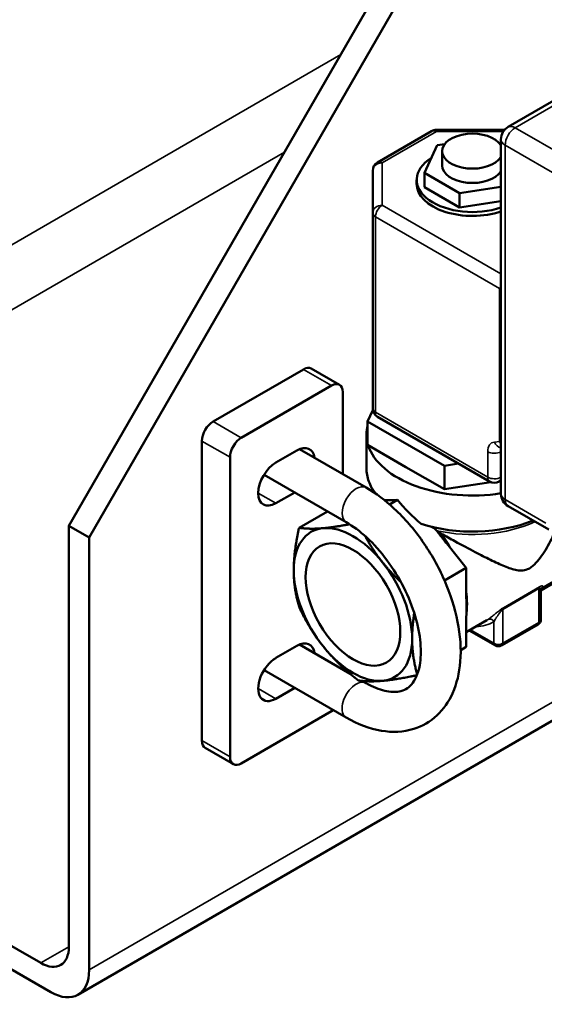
# Model space of a CAD drawing. Header units: inches. Extents: x 1 to 237, y 4 to 150.
# Tile 77 of 209: x 202.56 to 205.85, y 31.37 to 37.54. Entities that reach past the tile are written whole.
import ezdxf

# ---------------------------------------------------------------- set-up
doc = ezdxf.new("R2010")
doc.units = ezdxf.units.IN
doc.header["$LTSCALE"] = 7
doc.header["$MEASUREMENT"] = 0
doc.layers.add('Visible (ANSI)', color=7, linetype='Continuous', lineweight=50)
doc.layers.add('Visible Narrow (ANSI)', color=7, linetype='Continuous', lineweight=35)

msp = doc.modelspace()

# ---------------------------------------------------------------- linework, layer by layer
at = {"layer": 'Visible (ANSI)'}
for p, q in [((202.8661, 34.3691), (205.3516, 38.674)), ((205.4782, 38.601), (202.9927, 34.296)), ((205.6205, 36.8683), (206.6953, 37.4889)), ((205.1407, 36.8424), (204.801, 36.6463)), ((205.5985, 36.8504), (205.1707, 36.8504)), ((205.5755, 34.5695), (205.5755, 36.7904)), ((205.1764, 36.7544), (205.0957, 36.5805)), ((205.2234, 36.7616), (205.1764, 36.7544)), ((205.2068, 36.6271), (205.2068, 36.7169)), ((204.771, 36.5944), (204.771, 36.3291)), ((205.0468, 36.5128), (205.0468, 36.5373)), ((205.0957, 36.4907), (205.0957, 36.5805)), ((205.0957, 36.5805), (205.3161, 36.4532)), ((205.0957, 36.4907), (205.3161, 36.3634)), ((205.3161, 36.4532), (205.5755, 36.4934)), ((205.3161, 36.3634), (205.3161, 36.4532)), ((205.3161, 36.3634), (205.5755, 36.4035)), ((204.771, 36.3291), (204.771, 35.1044)), ((205.5667, 35.8554), (205.5755, 35.8605)), ((203.7705, 35.0227), (204.3362, 35.3493)), ((204.563, 35.2522), (204.3862, 35.3542)), ((203.9473, 34.9206), (204.513, 35.2472)), ((204.5837, 35.2064), (204.5837, 34.6924)), ((204.7388, 35.0229), (204.7719, 35.0943)), ((205.5047, 34.6462), (204.801, 35.0524)), ((205.2205, 34.7448), (204.7388, 35.0229)), ((204.7388, 35.0229), (204.7388, 34.876)), ((204.7318, 34.7305), (204.7318, 34.9424)), ((203.6998, 33.0223), (203.6998, 34.9002)), ((204.7388, 34.876), (204.9796, 34.7369)), ((204.1638, 34.765), (204.2964, 34.8415)), ((204.7301, 34.6079), (204.312, 34.8493)), ((203.8766, 32.9202), (203.8766, 34.7981)), ((205.3099, 34.7586), (205.2205, 34.7448)), ((205.2205, 34.7448), (205.2205, 34.5978)), ((204.6051, 34.3914), (204.0896, 34.689)), ((204.9796, 34.7369), (205.2205, 34.5978)), ((205.2205, 34.5978), (205.5114, 34.6428)), ((205.5647, 34.6462), (205.5755, 34.6524)), ((204.2819, 34.578), (204.1638, 34.5098)), ((204.8766, 34.5028), (204.9266, 34.5317)), ((204.3092, 34.3565), (204.4874, 34.4593)), ((205.8751, 34.3446), (205.6205, 34.4916)), ((202.9927, 34.296), (202.8661, 34.3691)), ((202.8661, 34.3691), (202.8661, 31.731)), ((202.9927, 31.5852), (202.9927, 34.296)), ((205.2354, 34.2571), (205.3579, 34.1046)), ((205.2218, 34.026), (205.3579, 34.1046)), ((205.3579, 34.1046), (205.3579, 33.9412)), ((206.0382, 34.0954), (205.8272, 33.9736)), ((205.9834, 34.0549), (205.8257, 33.9639)), ((205.8244, 33.9729), (205.8244, 33.9729)), ((205.8257, 33.9653), (205.8257, 33.7791)), ((202.9223, 31.4296), (207.0397, 33.8068)), ((205.4867, 33.777), (205.3579, 33.7027)), ((205.3579, 33.7731), (205.3579, 33.6096)), ((205.524, 33.8035), (205.524, 33.8035)), ((202.6893, 31.6289), (199.0534, 33.7281)), ((205.3756, 33.7129), (205.5368, 33.6198)), ((205.5822, 33.6198), (205.8084, 33.7505)), ((198.9905, 33.6183), (202.7523, 31.4464)), ((204.1638, 33.5402), (204.2964, 33.6168)), ((204.312, 33.6245), (204.6299, 33.441)), ((205.3229, 33.5894), (205.3579, 33.6096)), ((204.0896, 33.4643), (204.6051, 33.1666)), ((204.5837, 33.4818), (204.5837, 33.4677)), ((204.7073, 33.3963), (204.7301, 33.3831)), ((204.2819, 33.3532), (204.1638, 33.2851)), ((204.513, 33.206), (203.9473, 32.8794)), ((203.8973, 32.8744), (203.7205, 32.9765))]:
    msp.add_line(p, q, dxfattribs=at)
for centre, radius, start, end in [((205.1707, 36.7904), 0.06, 90, 120), ((205.6655, 36.7904), 0.09, 120, 180), ((204.831, 36.5944), 0.06, 120, 180), ((204.831, 35.1044), 0.06, 180, 240), ((205.5347, 34.6981), 0.06, 240, 300), ((205.6655, 34.5695), 0.09, 180, 240)]:
    msp.add_arc(centre, radius, start, end, dxfattribs=at)
for centre, major_axis, ratio, start_param, end_param in [((205.3968, 36.7169), (0.19, 0), 0.57735, 0.346611, 5.936574), ((205.3968, 36.5373), (-0.35, 0), 0.57735, 5.54024, 8.389833), ((205.3968, 36.6271), (-0.19, 0), 0.57735, 0, 2.794982), ((205.3968, 36.5128), (-0.35, 0), 0.57735, 0, 2.106647), ((204.3362, 35.2676), (0.05, 0.0866), 0.57735, 0, 0.785398), ((204.513, 35.1656), (0.05, 0.0866), 0.57735, 5.497787, 7.068583), ((203.7705, 34.941), (0.05, 0.0866), 0.57735, 0.785398, 2.356194), ((205.3968, 34.9424), (-0.665, 0), 0.57735, 6.138582, 6.427789), ((203.9473, 34.839), (0.05, 0.0866), 0.57735, 0.785398, 2.356194), ((204.2964, 34.7139), (0.0781, 0.1353), 0.57735, 5.639684, 7.068583), ((205.3968, 34.9424), (-0.665, 0), 0.57735, 0.179697, 1.842863), ((204.1638, 34.6374), (-0.0781, -0.1353), 0.57735, 3.926991, 7.068583), ((205.3968, 34.8032), (-0.663, -0.2335), 0.218386, 0.516479, 0.708656), ((205.3968, 34.8032), (-0.5605, 0.5127), 0.697902, 1.353537, 1.633847), ((205.3968, 34.7165), (0.665, 0), 0.57735, 4.207301, 5.3205), ((204.6473, 33.8755), (-0.2625, 0.4547), 0.57735, 6.021386, 7.068583), ((204.6473, 33.8755), (-0.2625, 0.4547), 0.57735, 4.974188, 6.021386), ((204.6473, 33.8755), (-0.2625, 0.4547), 0.57735, 3.926991, 4.974188), ((204.6473, 33.8755), (0.2625, -0.4547), 0.57735, 3.926991, 4.974188), ((204.2964, 33.4892), (0.0781, 0.1353), 0.57735, 5.639783, 7.068514), ((204.6473, 33.8755), (0.2625, -0.4547), 0.57735, 6.021386, 7.068583), ((204.6473, 33.8755), (0.2625, -0.4547), 0.57735, 4.974188, 6.021386), ((204.1638, 33.4126), (-0.0781, -0.1353), 0.57735, 3.926921, 7.068583), ((204.513, 33.2876), (-0.05, -0.0866), 0.57735, 0.785398, 0.94334), ((203.7705, 33.0631), (-0.05, -0.0866), 0.57735, 5.497787, 6.283185), ((203.9473, 32.961), (-0.05, -0.0866), 0.57735, 5.497787, 7.068583), ((202.6893, 31.833), (0.125, -0.2165), 0.57735, 5.497787, 7.068583), ((202.7523, 31.724), (0.17, -0.2944), 0.57735, 5.497787, 7.068583)]:
    msp.add_ellipse(centre, major_axis=major_axis, ratio=ratio, start_param=start_param, end_param=end_param, dxfattribs=at)
msp.add_ellipse((204.6473, 33.8755), major_axis=(0.21, -0.3637), ratio=0.57735, dxfattribs=at)
for points, knots in [([(204.7318, 34.7305), (204.7318, 34.7164), (204.7331, 34.7024), (204.7379, 34.6745), (204.7416, 34.6607), (204.7512, 34.6336), (204.7571, 34.6202), (204.7705, 34.5955), (204.7776, 34.5841), (204.7856, 34.5729)], [0.7853982, 0.7853982, 0.7853982, 0.7853982, 0.8860951, 0.8860951, 0.986792, 0.986792, 1.087489, 1.087489, 1.1774585, 1.1774585, 1.1774585, 1.1774585]), ([(204.6051, 33.1666), (204.6766, 33.1253), (204.7509, 33.0965), (204.8944, 33.0729), (204.9638, 33.0757), (205.0824, 33.1127), (205.1324, 33.1418), (205.2152, 33.2188), (205.2479, 33.2663), (205.2991, 33.3796), (205.3148, 33.4471), (205.3269, 33.5978), (205.3208, 33.6821), (205.2867, 33.8543), (205.2585, 33.9422), (205.1839, 34.1124), (205.1377, 34.1946), (205.0313, 34.3464), (204.9713, 34.416), (204.8508, 34.5278), (204.7914, 34.5725), (204.7301, 34.6079)], [3.141593, 3.141593, 3.141593, 3.141593, 3.485119, 3.485119, 3.797888, 3.797888, 4.058755, 4.058755, 4.319903, 4.319903, 4.624119, 4.624119, 4.964578, 4.964578, 5.308293, 5.308293, 5.648487, 5.648487, 5.988451, 5.988451, 6.283185, 6.283185, 6.283185, 6.283185]), ([(204.7301, 33.3831), (204.7719, 33.359), (204.8117, 33.3431), (204.8823, 33.3264), (204.9125, 33.3259), (204.9693, 33.3363), (204.9923, 33.3494), (205.0359, 33.3993), (205.0557, 33.4393), (205.073, 33.5352), (205.075, 33.5826), (205.0662, 33.687), (205.0553, 33.7439), (205.0204, 33.8618), (204.9961, 33.9229), (204.9361, 34.0421), (204.9003, 34.1002), (204.8213, 34.2063), (204.7782, 34.2544), (204.6911, 34.3346), (204.6472, 34.3671), (204.6051, 34.3914)], [3.141593, 3.141593, 3.141593, 3.141593, 3.428648, 3.428648, 3.723429, 3.723429, 4.12159, 4.12159, 4.526676, 4.526676, 4.814826, 4.814826, 5.103707, 5.103707, 5.398639, 5.398639, 5.696876, 5.696876, 5.994428, 5.994428, 6.283185, 6.283185, 6.283185, 6.283185]), ([(205.2354, 34.2571), (205.2295, 34.2644), (205.2225, 34.2733), (205.2034, 34.2982), (205.1873, 34.3191), (205.1693, 34.3415), (205.1647, 34.3471), (205.16, 34.3528)], [-1.2995575, -1.2995575, -1.2995575, -1.2995575, -1.2261027, -1.2261027, -1.0543886, -1.0543886, -1.0013872, -1.0013872, -1.0013872, -1.0013872]), ([(205.1705, 34.34), (205.1708, 34.3397), (205.1712, 34.3394), (205.1715, 34.3391), (205.172, 34.3388), (205.1724, 34.3384), (205.1728, 34.3381)], [-0.64903304, -0.64903304, -0.64903304, -0.64903304, -0.64437699, -0.64437699, -0.64437699, -0.63880066, -0.63880066, -0.63880066, -0.63880066]), ([(205.1728, 34.3381), (205.178, 34.3338), (205.184, 34.3295), (205.1903, 34.3255), (205.1906, 34.3253), (205.191, 34.325), (205.1913, 34.3248), (205.1945, 34.3229), (205.1977, 34.321), (205.201, 34.3192)], [-0.608951, -0.608951, -0.608951, -0.608951, -0.5288112, -0.5288112, -0.5288112, -0.5242863, -0.5242863, -0.5242863, -0.4845517, -0.4845517, -0.4845517, -0.4845517]), ([(205.9151, 34.3362), (205.9077, 34.3187), (205.8999, 34.3016), (205.873, 34.2469), (205.8526, 34.2114), (205.819, 34.164), (205.8074, 34.1493), (205.7825, 34.1227), (205.7691, 34.1108), (205.7387, 34.0933), (205.7254, 34.0898), (205.7, 34.0873), (205.6878, 34.0883), (205.6507, 34.0949), (205.6254, 34.1039), (205.5703, 34.1266), (205.5408, 34.1404), (205.479, 34.1707), (205.4466, 34.1873), (205.3756, 34.2244), (205.332, 34.2476), (205.2585, 34.2876), (205.2294, 34.3035), (205.201, 34.3192)], [-6.130917, -6.130917, -6.130917, -6.130917, -5.987488, -5.987488, -5.660028, -5.660028, -5.496297, -5.496297, -5.332567, -5.332567, -5.168837, -5.168837, -5.005107, -5.005107, -4.677647, -4.677647, -4.350187, -4.350187, -4.022727, -4.022727, -3.643339, -3.643339, -3.40465, -3.40465, -3.40465, -3.40465]), ([(205.3579, 33.9412), (205.3579, 33.9333), (205.3581, 33.9239), (205.3586, 33.898), (205.3592, 33.8762), (205.3592, 33.8394), (205.3586, 33.817), (205.3581, 33.7905), (205.3579, 33.7809), (205.3579, 33.7731)], [-1.2995807, -1.2995807, -1.2995807, -1.2995807, -1.2261027, -1.2261027, -1.0543886, -1.0543886, -0.8826746, -0.8826746, -0.8092194, -0.8092194, -0.8092194, -0.8092194]), ([(205.829, 33.9769), (205.829, 33.9769), (205.829, 33.9769), (205.8289, 33.9769), (205.8286, 33.9765), (205.8279, 33.9751), (205.8275, 33.9743), (205.8265, 33.9715), (205.8259, 33.9691), (205.8258, 33.966), (205.8257, 33.9656), (205.8257, 33.9653)], [0.11833818, 0.11833818, 0.11833818, 0.11833818, 0.12149132, 0.12149132, 0.15072273, 0.15072273, 0.1710151, 0.1710151, 0.20217431, 0.20217431, 0.20595218, 0.20595218, 0.20595218, 0.20595218]), ([(205.8084, 33.7505), (205.81, 33.7513), (205.8115, 33.7524), (205.8146, 33.7548), (205.8161, 33.7562), (205.819, 33.7595), (205.8204, 33.7614), (205.8229, 33.7658), (205.8239, 33.7682), (205.8253, 33.7735), (205.8257, 33.7763), (205.8257, 33.7791)], [3.1415927, 3.1415927, 3.1415927, 3.1415927, 3.2986723, 3.2986723, 3.4557519, 3.4557519, 3.6128316, 3.6128316, 3.7699112, 3.7699112, 3.9269908, 3.9269908, 3.9269908, 3.9269908]), ([(205.5368, 33.6198), (205.5399, 33.618), (205.5429, 33.6168), (205.549, 33.615), (205.552, 33.6145), (205.558, 33.6139), (205.561, 33.6139), (205.567, 33.6145), (205.57, 33.615), (205.576, 33.6168), (205.5791, 33.618), (205.5822, 33.6198)], [1.570796, 1.570796, 1.570796, 1.570796, 1.884956, 1.884956, 2.199115, 2.199115, 2.513274, 2.513274, 2.827433, 2.827433, 3.141593, 3.141593, 3.141593, 3.141593])]:
    msp.add_open_spline(points, degree=3, knots=knots, dxfattribs=at)
for points, weights in [([(204.6262, 34.3786), (204.5304, 34.36), (204.4617, 34.3539)], [1.77489444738, 1.85985025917, 1.85985025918]), ([(204.3092, 34.3565), (204.2761, 34.2047), (204.2761, 34.0898)], [1.72613134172, 1.85964806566, 1.85964806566]), ([(204.4617, 34.3539), (204.3755, 34.3462), (204.3092, 34.3565)], [1.85989523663, 1.85989523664, 1.72636076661]), ([(204.8329, 34.1396), (204.7723, 34.2149), (204.7231, 34.305)], [1.85962829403, 1.85962829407, 1.79356458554]), ([(204.9487, 34.0157), (204.884, 34.0761), (204.8329, 34.1396)], [1.81277556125, 1.85962829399, 1.85962829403]), ([(204.2761, 34.0898), (204.2761, 33.975), (204.3092, 33.8615)], [1.85989523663, 1.85989523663, 1.72636076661]), ([(204.3092, 33.8615), (204.3755, 33.7186), (204.4617, 33.6114)], [1.72636076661, 1.85989523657, 1.85989523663]), ([(205.0185, 33.6612), (205.0185, 33.7356), (205.0319, 33.8223)], [1.85964805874, 1.85964805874, 1.80361055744]), ([(205.0503, 33.4376), (205.0185, 33.5485), (205.0185, 33.6612)], [1.73152374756, 1.85989523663, 1.85989523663]), ([(204.4617, 33.6114), (204.5478, 33.5043), (204.6805, 33.3997)], [1.85989523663, 1.85989523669, 1.72636076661]), ([(204.6805, 33.3997), (204.7468, 33.3894), (204.8329, 33.3971)], [1.72636076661, 1.85989523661, 1.85989523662]), ([(204.8329, 33.3971), (204.918, 33.4047), (205.0482, 33.4321)], [1.85989523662, 1.85989523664, 1.72962528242])]:
    msp.add_rational_spline(points, weights, degree=2, dxfattribs=at)
msp.add_open_spline([(205.1335, 34.364), (205.1423, 34.3605), (205.1512, 34.3568), (205.16, 34.3528)], degree=3, dxfattribs=at)
at = {"layer": 'Visible Narrow (ANSI)'}
for p, q in [((205.6655, 36.8639), (206.7403, 37.4844)), ((198.8766, 34.0343), (204.5709, 37.3219)), ((205.1707, 36.8504), (205.1707, 36.8394)), ((206.1181, 36.6026), (205.6655, 36.8639)), ((205.1707, 36.8394), (204.831, 36.6434)), ((205.5901, 36.8394), (205.1707, 36.8394)), ((205.6019, 34.5328), (205.6019, 36.7536)), ((206.0544, 36.4924), (205.6019, 36.7536)), ((199.0534, 33.7281), (204.2174, 36.7096)), ((204.831, 36.6434), (204.831, 36.3781)), ((204.831, 36.3781), (205.5755, 35.9483)), ((204.7886, 36.3046), (204.7886, 35.0799)), ((204.7886, 36.3046), (205.5667, 35.8554)), ((205.5667, 34.8963), (205.5667, 35.8554)), ((204.3362, 35.3493), (204.513, 35.2472)), ((205.4923, 34.6736), (204.7886, 35.0799)), ((203.9473, 34.9206), (203.7705, 35.0227)), ((203.6998, 34.9002), (203.8766, 34.7981)), ((205.5667, 34.8963), (205.5347, 34.8935)), ((205.4923, 34.8331), (205.4923, 34.6736)), ((204.0533, 34.5736), (204.1638, 34.5098)), ((205.8566, 34.3857), (205.6019, 34.5328)), ((205.5878, 33.8443), (205.814, 33.975)), ((205.5907, 33.8551), (205.817, 33.9858)), ((205.814, 33.975), (205.814, 33.7628)), ((202.9927, 31.5852), (206.8862, 33.8331)), ((205.5878, 33.8443), (205.5878, 33.6322)), ((205.5312, 33.7683), (205.5312, 33.6322)), ((205.5878, 33.6322), (205.814, 33.7628)), ((205.3835, 33.7174), (205.5312, 33.6322)), ((204.0533, 33.3489), (204.1638, 33.2851)), ((203.8766, 32.9202), (203.6998, 33.0223)), ((202.6893, 31.6289), (202.8661, 31.731))]:
    msp.add_line(p, q, dxfattribs=at)
for centre, major_axis, ratio, start_param, end_param in [((205.1707, 36.7904), (-0.03, 0.052), 0.57735, 5.497787, 6.283185), ((205.6655, 36.7904), (-0.045, -0.0779), 0.57735, 3.926991, 5.497787), ((205.6655, 36.7904), (-0.045, 0.0779), 0.57735, 5.497787, 6.283185), ((205.6655, 36.7904), (-0.09, 0), 0.57735, 0, 0.785398), ((204.831, 36.5944), (-0.06, 0), 0.816497, 4.712389, 6.283185), ((204.831, 36.5944), (-0.03, 0.052), 0.57735, 5.497787, 6.283185), ((204.831, 36.3291), (-0.06, 0), 0.816497, 4.712389, 6.283185), ((204.831, 36.3291), (-0.03, -0.052), 0.57735, 3.926991, 5.497787), ((204.831, 36.3291), (-0.06, 0), 0.57735, 0, 0.785398), ((204.831, 35.1044), (-0.06, 0), 0.57735, 0, 0.785398), ((204.831, 35.1044), (-0.03, -0.052), 0.57735, 5.497787, 6.283185), ((205.5771, 34.7841), (-0.06, 0.1039), 0.57735, 6.021386, 7.068583), ((205.5771, 34.918), (0.0053, -0.0598), 0.788675, 5.06327, 6.136434), ((205.6091, 34.9208), (0.06, 0), 0.57735, 3.926991, 4.118208), ((205.6091, 34.9208), (-0.0053, 0.0598), 0.788675, 1.921676, 2.24197), ((205.5347, 34.8576), (-0.06, 0), 0.57735, 0.7854, 2.318894), ((205.3968, 34.7305), (-0.665, 0), 0.57735, 0, 0.444126), ((204.6676, 34.4996), (-0.0625, -0.1083), 0.57735, 3.141593, 6.283185), ((205.5347, 34.6981), (-0.06, 0), 0.57735, 0.785398, 2.318894), ((205.5347, 34.6981), (-0.03, -0.052), 0.57735, 5.497787, 6.283185), ((205.5347, 34.6981), (0.03, -0.052), 0.57735, 0, 0.508884), ((205.6655, 34.5695), (-0.09, 0), 0.57735, 0, 0.785398), ((205.6655, 34.5695), (-0.045, -0.0779), 0.57735, 5.497787, 6.283185), ((205.3968, 34.6713), (0.6191, 0), 0.57735, 4.342168, 5.397639), ((205.0079, 34.0837), (0.2525, -0.4373), 0.57735, 1.543331, 1.785085), ((205.0079, 34.0837), (0.2525, -0.4373), 0.57735, 0.591469, 0.984735), ((205.8352, 33.9627), (-0.015, 0.026), 0.577273, 0.249248, 0.785168), ((205.609, 33.8321), (-0.015, 0.026), 0.57735, 0.249505, 0.785398), ((205.2554, 34.2266), (0.2675, -0.4633), 0.57735, 5.946713, 6.314606), ((205.2342, 34.2143), (0.2525, -0.4373), 0.57735, 0, 0.031421), ((205.51, 33.7561), (-0.0164, 0.0251), 0.816096, 4.667987, 6.238794), ((205.7949, 33.7738), (0.0135, -0.0234), 0.57735, 0, 0.785398), ((205.7857, 33.7791), (0.04, 0), 0.57735, 5.497787, 6.283185), ((205.5503, 33.6432), (-0.0135, -0.0234), 0.57735, 5.497787, 6.283185), ((205.5595, 33.6485), (0.04, 0), 0.57735, 3.926991, 5.497787), ((205.5687, 33.6432), (0.0135, -0.0234), 0.57735, 0, 0.785398), ((204.6676, 33.2749), (0.0625, 0.1083), 0.57735, 0, 3.141593)]:
    msp.add_ellipse(centre, major_axis=major_axis, ratio=ratio, start_param=start_param, end_param=end_param, dxfattribs=at)
for points, knots in [([(205.814, 33.975), (205.8156, 33.9758), (205.8184, 33.9769), (205.8217, 33.9764), (205.8241, 33.974), (205.8254, 33.9703), (205.8257, 33.967), (205.8257, 33.9653)], [0.0000407, 0.0000407, 0.0000407, 0.0000407, 0.1111111, 0.2222222, 0.3333333, 0.4444444, 0.5453902, 0.5453902, 0.5453902, 0.5453902]), ([(205.817, 33.9858), (205.8197, 33.9873), (205.8246, 33.9898), (205.8305, 33.9919), (205.8349, 33.9923), (205.8376, 33.9913), (205.8386, 33.9892), (205.8379, 33.986), (205.8351, 33.9818), (205.8312, 33.9781), (205.8284, 33.9758), (205.8281, 33.9756)], [0.0000055, 0.0000055, 0.0000055, 0.0000055, 0.1111111, 0.2222222, 0.3333333, 0.4444444, 0.5555556, 0.6666667, 0.7777778, 0.8888889, 0.9021352, 0.9021352, 0.9021352, 0.9021352]), ([(205.4945, 33.7818), (205.498, 33.7841), (205.5016, 33.7866), (205.5053, 33.7892), (205.5089, 33.7919), (205.5125, 33.7946), (205.5161, 33.7974), (205.5197, 33.8001), (205.5233, 33.803), (205.5268, 33.8058), (205.5303, 33.8086), (205.5338, 33.8114), (205.5372, 33.8142), (205.5405, 33.817), (205.5439, 33.8197), (205.5472, 33.8225), (205.5505, 33.8252), (205.5537, 33.8278), (205.5569, 33.8304), (205.56, 33.833), (205.5632, 33.8355), (205.5662, 33.8379), (205.5693, 33.8403), (205.5723, 33.8426), (205.5752, 33.8447), (205.5781, 33.8469), (205.5809, 33.8489), (205.5835, 33.8506), (205.5861, 33.8523), (205.5885, 33.8538), (205.5907, 33.8551)], [0.0000002, 0.0000002, 0.0000002, 0.0000002, 0.1, 0.1, 0.1, 0.2, 0.2, 0.2, 0.3, 0.3, 0.3, 0.4, 0.4, 0.4, 0.5, 0.5, 0.5, 0.6, 0.6, 0.6, 0.7, 0.7, 0.7, 0.8, 0.8, 0.8, 0.9, 0.9, 0.9, 1, 1, 1, 1]), ([(205.5312, 33.7683), (205.5315, 33.7689), (205.5318, 33.7694), (205.534, 33.7727), (205.5358, 33.7756), (205.5382, 33.7793), (205.5388, 33.7802), (205.541, 33.7835), (205.5426, 33.786), (205.5449, 33.7896), (205.5457, 33.7908), (205.5478, 33.7941), (205.5491, 33.7961), (205.5514, 33.7996), (205.5524, 33.801), (205.5544, 33.8041), (205.5555, 33.8057), (205.5577, 33.8089), (205.5588, 33.8106), (205.5608, 33.8134), (205.5616, 33.8146), (205.5638, 33.8177), (205.565, 33.8194), (205.5669, 33.822), (205.5675, 33.8229), (205.5696, 33.8256), (205.571, 33.8274), (205.5728, 33.8297), (205.5732, 33.8302), (205.5752, 33.8326), (205.5767, 33.8344), (205.5784, 33.8362), (205.5786, 33.8365), (205.5802, 33.8381), (205.5814, 33.8394), (205.5829, 33.8407), (205.5832, 33.841), (205.5835, 33.8413), (205.5836, 33.8413), (205.5848, 33.8423), (205.5859, 33.8431), (205.5872, 33.844), (205.5875, 33.8442), (205.5878, 33.8443)], [0, 0, 0, 0, 0.015608, 0.015608, 0.1, 0.1, 0.125659, 0.125659, 0.2, 0.2, 0.235774, 0.235774, 0.3, 0.3, 0.345833, 0.345833, 0.4, 0.4, 0.455943, 0.455943, 0.5, 0.5, 0.566032, 0.566032, 0.6, 0.6, 0.67617, 0.67617, 0.7, 0.7, 0.786328, 0.786328, 0.8, 0.8, 0.879022, 0.879022, 0.896354, 0.896354, 0.9, 0.9, 0.977368, 0.977368, 1, 1, 1, 1])]:
    msp.add_open_spline(points, degree=3, knots=knots, dxfattribs=at)

doc.saveas('drawing.dxf')
